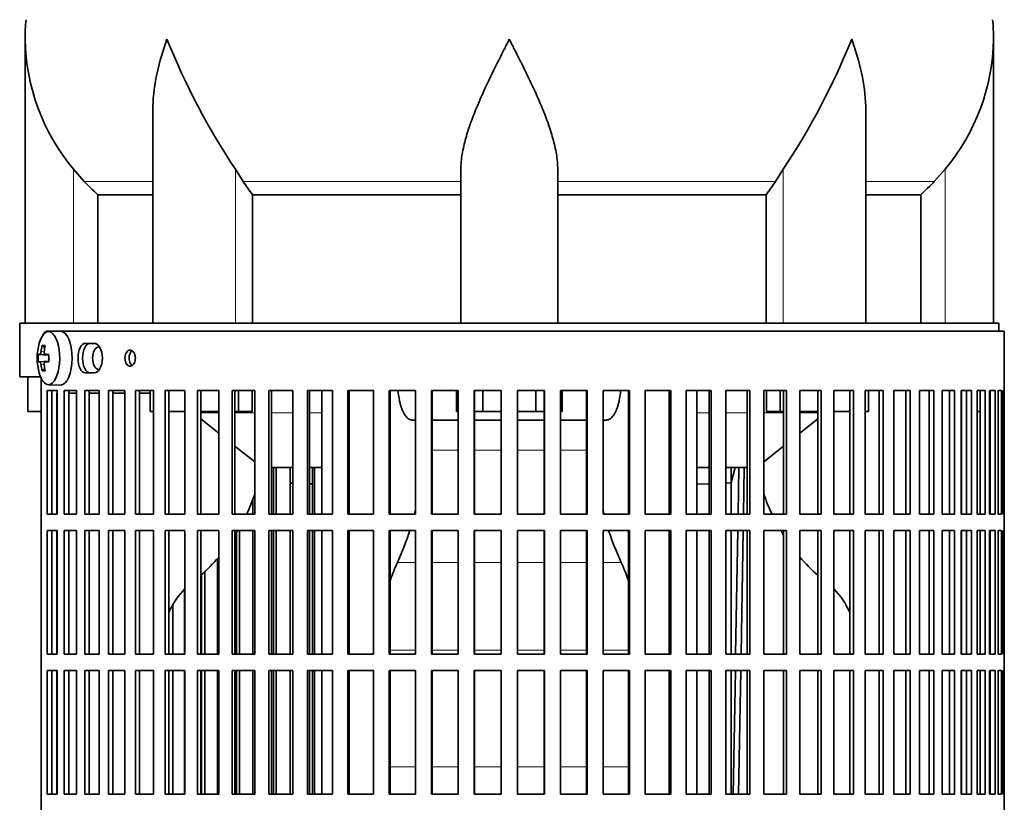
# Model space of a CAD drawing. Header units: millimetres. Extents: x -304 to -45, y -406 to 1007.
# Tile 16 of 27: x -101 to -64, y 269 to 298. Entities that reach past the tile are written whole.
import ezdxf

# ---------------------------------------------------------------- set-up
doc = ezdxf.new("R2010")
doc.units = ezdxf.units.MM
for name, color, linetype in [('M5X8_UNI7687', 7, 'Continuous'), ('VSI134_DIFFUSORE', 7, 'Continuous'), ('VSI134_FILTRO_A', 7, 'Continuous'), ('VSI134_FILTRO_B', 7, 'Continuous'), ('VSI134_SUPPORTO_', 7, 'Continuous'), ('VSI134_TERMINALE', 7, 'Continuous')]:
    doc.layers.add(name, color=color, linetype=linetype)

# ---------------------------------------------------------------- blocks, each defined once
blk = doc.blocks.new('SE3')
at = {"layer": 'M5X8_UNI7687', "color": 7, "linetype": 'Continuous', "lineweight": 35}
for p, q in [((-99.362, 286.177), (-99.815, 286.163)), ((-100.049, 285.644), (-99.947, 285.566)), ((-100.188, 285.316), (-99.794, 285.287)), ((-99.927, 285.319), (-99.794, 285.306)), ((-100.188, 285.039), (-99.794, 285.067)), ((-100.049, 284.71), (-99.947, 284.788)), ((-99.794, 285.049), (-99.927, 285.035)), ((-99.815, 284.191), (-99.362, 284.177))]:
    blk.add_line(p, q, dxfattribs=at)
at = {"layer": 'M5X8_UNI7687', "color": 4, "linetype": 'Continuous', "lineweight": 9}
for p, q in [((-99.794, 285.288), (-100.129, 285.319)), ((-100.087, 285.419), (-99.966, 285.408)), ((-99.925, 285.319), (-99.794, 285.306)), ((-100.129, 285.035), (-99.794, 285.066)), ((-99.966, 284.947), (-100.087, 284.936)), ((-99.794, 285.049), (-99.925, 285.035))]:
    blk.add_line(p, q, dxfattribs=at)
at = {"layer": 'M5X8_UNI7687', "color": 7, "linetype": 'Continuous', "lineweight": 35}
for centre, radius, start, end in [((-98.232, 285.177), 2, 163.7273, 196.2727), ((-98.308, 285.177), 1.885, 175.7871, 184.2129)]:
    blk.add_arc(centre, radius, start, end, dxfattribs=at)
for centre, major_axis, ratio, start_param, end_param in [((-99.809, 285.177), (0, -0.986), 0.422618, 0, 4.10793), ((-99.356, 285.177), (0, 1), 0.422618, 0, 0.012961), ((-99.356, 285.177), (0, 1), 0.422618, 3.141593, 6.283185), ((-98.222, 285.177), (0, 2), 0.939693, 1.335108, 1.449667), ((-98.633, 284.565), (-1.55, 1.013), 0.247104, -0.4365, -0.286808), ((-98.248, 285.177), (0, 2), 0.866025, 1.335108, 1.449667), ((-98.235, 285.146), (-1.994, 0.158), 0.036834, -0.313745, -0.199185), ((-98.235, 285.146), (-1.994, 0.158), 0.036834, -0.670562, -0.556003), ((-98.892, 285.177), (0, 1.852), 0.488139, 1.49595, 1.645642), ((-98.235, 285.208), (-1.994, -0.158), 0.036834, 0.199185, 0.313745), ((-98.222, 285.177), (0, -2), 0.939693, 4.833518, 4.948078), ((-98.248, 285.177), (0, -2), 0.866025, 4.833518, 4.948078), ((-98.235, 285.208), (-1.994, -0.158), 0.036834, 0.556003, 0.670562), ((-99.809, 285.177), (0, -0.986), 0.422618, 5.316848, 6.283185), ((-98.633, 285.79), (-1.55, -1.013), 0.247104, 0.286808, 0.4365)]:
    blk.add_ellipse(centre, major_axis=major_axis, ratio=ratio, start_param=start_param, end_param=end_param, dxfattribs=at)
for points in [[(-100.129, 285.319), (-100.128, 285.319), (-100.126, 285.32), (-100.123, 285.321), (-100.12, 285.324), (-100.117, 285.327), (-100.114, 285.331), (-100.11, 285.336), (-100.107, 285.342), (-100.104, 285.349), (-100.101, 285.356), (-100.099, 285.364), (-100.096, 285.373), (-100.094, 285.381), (-100.092, 285.39), (-100.09, 285.399), (-100.089, 285.409), (-100.088, 285.415), (-100.087, 285.419)], [(-99.967, 285.419), (-99.968, 285.415), (-99.968, 285.409), (-99.968, 285.399), (-99.968, 285.39), (-99.967, 285.381), (-99.966, 285.373), (-99.964, 285.364), (-99.962, 285.356), (-99.959, 285.349), (-99.956, 285.342), (-99.952, 285.336), (-99.949, 285.331), (-99.944, 285.327), (-99.94, 285.324), (-99.935, 285.321), (-99.931, 285.32), (-99.927, 285.319), (-99.925, 285.319)], [(-100.087, 284.936), (-100.088, 284.939), (-100.089, 284.946), (-100.09, 284.956), (-100.092, 284.965), (-100.094, 284.973), (-100.096, 284.982), (-100.099, 284.99), (-100.101, 284.998), (-100.104, 285.006), (-100.107, 285.013), (-100.11, 285.019), (-100.114, 285.024), (-100.117, 285.028), (-100.12, 285.031), (-100.123, 285.033), (-100.126, 285.035), (-100.128, 285.035), (-100.129, 285.035)], [(-99.925, 285.035), (-99.927, 285.035), (-99.931, 285.035), (-99.935, 285.033), (-99.94, 285.031), (-99.944, 285.028), (-99.949, 285.024), (-99.952, 285.019), (-99.956, 285.013), (-99.959, 285.006), (-99.962, 284.998), (-99.964, 284.99), (-99.966, 284.982), (-99.967, 284.973), (-99.968, 284.965), (-99.968, 284.956), (-99.968, 284.946), (-99.968, 284.939), (-99.967, 284.936)]]:
    blk.add_open_spline(points, degree=3, dxfattribs=at)
at = {"layer": 'VSI134_DIFFUSORE', "color": 7, "linetype": 'Continuous', "lineweight": 35}
for p, q in [((-100.68, 297.024), (-100.68, 286.477)), ((-64.68, 286.477), (-64.68, 297.024)), ((-95.935, 294.348), (-95.935, 286.477)), ((-69.425, 286.477), (-69.425, 294.348)), ((-98.478, 291.737), (-98.88, 292.196)), ((-92.578, 291.737), (-92.863, 292.196)), ((-84.48, 286.477), (-84.48, 292.196)), ((-80.88, 286.477), (-80.88, 292.196)), ((-72.498, 292.196), (-72.782, 291.737)), ((-66.48, 292.196), (-66.882, 291.737)), ((-97.975, 291.248), (-95.935, 291.248)), ((-97.975, 286.477), (-97.975, 291.248)), ((-92.222, 291.248), (-84.48, 291.248)), ((-92.222, 286.477), (-92.222, 291.248)), ((-80.88, 291.248), (-73.138, 291.248)), ((-73.138, 291.248), (-73.138, 286.477)), ((-69.425, 291.248), (-67.386, 291.248)), ((-67.386, 291.248), (-67.386, 286.477))]:
    blk.add_line(p, q, dxfattribs=at)
at = {"layer": 'VSI134_DIFFUSORE', "color": 4, "linetype": 'Continuous', "lineweight": 9}
for p, q in [((-98.88, 286.477), (-98.88, 292.196)), ((-92.863, 286.477), (-92.863, 292.196)), ((-72.498, 286.477), (-72.498, 292.196)), ((-66.48, 286.477), (-66.48, 292.196)), ((-95.935, 291.737), (-98.478, 291.737)), ((-84.48, 291.737), (-92.578, 291.737)), ((-80.88, 291.737), (-72.782, 291.737)), ((-69.425, 291.737), (-66.882, 291.737))]:
    blk.add_line(p, q, dxfattribs=at)
at = {"layer": 'VSI134_DIFFUSORE', "color": 7, "linetype": 'Continuous', "lineweight": 35}
for centre, radius, start, end in [((-92.98, 297.022), 7.7, 174.5826, 180.0016), ((-72.38, 297.022), 7.7, 359.9671, 5.4174), ((-92.95, 297.157), 7.732, 180.9958, 219.9106), ((-70.244, 307.211), 27.149, 202.0412, 213.5763), ((-95.117, 307.211), 27.149, 326.4237, 337.9588), ((-72.411, 297.157), 7.732, 320.0894, 359.0042), ((-85.955, 296.181), 7.975, 213.8582, 218.2062), ((-79.405, 296.181), 7.975, 321.7938, 326.1418)]:
    blk.add_arc(centre, radius, start, end, dxfattribs=at)
for points, knots in [([(-95.935, 294.347), (-95.935, 294.412), (-95.934, 294.476), (-95.904, 295.35), (-95.707, 296.193), (-95.408, 297.022)], [0.4601729, 0.4601729, 0.4601729, 0.4601729, 0.5, 0.5, 1, 1, 1, 1]), ([(-84.48, 292.196), (-84.48, 292.38), (-84.462, 292.567), (-84.414, 292.856), (-84.395, 292.954), (-84.351, 293.149), (-84.326, 293.246), (-84.244, 293.542), (-84.179, 293.74), (-84.07, 294.041), (-84.032, 294.142), (-83.953, 294.346), (-83.911, 294.448), (-83.696, 294.961), (-83.505, 295.369), (-83.204, 295.985), (-83.102, 296.191), (-82.945, 296.502), (-82.892, 296.605), (-82.813, 296.761), (-82.773, 296.84), (-82.733, 296.918), (-82.707, 296.97), (-82.693, 296.997), (-82.68, 297.022)], [0, 0, 0, 0, 0.125, 0.125, 0.1875, 0.1875, 0.25, 0.25, 0.375, 0.375, 0.4375, 0.4375, 0.5, 0.5, 0.75, 0.75, 0.875, 0.875, 0.9375, 0.9375, 0.96875, 0.984375, 0.984375, 1, 1, 1, 1]), ([(-80.88, 292.196), (-80.88, 292.38), (-80.898, 292.566), (-80.961, 292.947), (-81.005, 293.141), (-81.088, 293.437), (-81.118, 293.537), (-81.182, 293.737), (-81.216, 293.837), (-81.324, 294.138), (-81.404, 294.339), (-81.573, 294.744), (-81.663, 294.948), (-81.852, 295.359), (-81.952, 295.567), (-82.154, 295.982), (-82.258, 296.189), (-82.415, 296.501), (-82.468, 296.605), (-82.547, 296.761), (-82.574, 296.814), (-82.627, 296.918), (-82.654, 296.97), (-82.68, 297.022)], [0, 0, 0, 0, 0.125, 0.125, 0.25, 0.25, 0.3125, 0.3125, 0.375, 0.375, 0.5, 0.5, 0.625, 0.625, 0.75, 0.75, 0.875, 0.875, 0.9375, 0.9375, 0.96875, 0.96875, 1, 1, 1, 1]), ([(-69.425, 294.347), (-69.425, 294.412), (-69.426, 294.476), (-69.456, 295.35), (-69.653, 296.193), (-69.952, 297.022)], [0.4601729, 0.4601729, 0.4601729, 0.4601729, 0.5, 0.5, 1, 1, 1, 1])]:
    blk.add_open_spline(points, degree=3, knots=knots, dxfattribs=at)
for points in [[(-97.975, 291.248), (-98.149, 291.405), (-98.317, 291.568), (-98.478, 291.737)], [(-66.882, 291.737), (-67.044, 291.568), (-67.212, 291.405), (-67.386, 291.248)]]:
    blk.add_open_spline(points, degree=3, dxfattribs=at)
at = {"layer": 'VSI134_FILTRO_A', "color": 7, "linetype": 'Continuous', "lineweight": 35}
for p, q in [((-64.28, 286.177), (-99.873, 286.177)), ((-64.28, 245.977), (-64.28, 286.177)), ((-98.112, 285.727), (-98.435, 285.727)), ((-100.078, 284.423), (-100.078, 247.732)), ((-98.435, 284.627), (-98.112, 284.627)), ((-99.865, 283.977), (-99.865, 279.377)), ((-99.482, 283.977), (-99.865, 283.977)), ((-99.68, 283.977), (-99.68, 279.377)), ((-99.482, 283.977), (-99.482, 279.377)), ((-99.226, 283.977), (-99.226, 279.377)), ((-98.764, 283.977), (-99.226, 283.977)), ((-99.049, 283.977), (-99.049, 279.377)), ((-98.764, 283.977), (-98.764, 279.377)), ((-98.462, 283.977), (-98.462, 279.377)), ((-97.924, 283.977), (-98.462, 283.977)), ((-98.293, 283.977), (-98.293, 279.377)), ((-97.924, 283.977), (-97.924, 279.377)), ((-97.577, 283.977), (-97.577, 279.377)), ((-96.968, 283.977), (-97.577, 283.977)), ((-97.418, 283.977), (-97.418, 279.377)), ((-96.968, 283.977), (-96.968, 279.377)), ((-96.579, 283.977), (-96.579, 279.377)), ((-95.903, 283.977), (-96.579, 283.977)), ((-96.431, 283.977), (-96.431, 279.377)), ((-95.903, 283.977), (-95.903, 279.377)), ((-95.475, 283.977), (-95.475, 279.377)), ((-94.738, 283.977), (-95.475, 283.977)), ((-95.34, 283.977), (-95.34, 279.377)), ((-94.738, 283.977), (-94.738, 279.377)), ((-94.274, 283.977), (-94.274, 279.377)), ((-93.481, 283.977), (-94.274, 283.977)), ((-94.152, 283.977), (-94.152, 279.377)), ((-93.481, 283.977), (-93.481, 279.377)), ((-92.985, 283.977), (-92.985, 279.377)), ((-92.141, 283.977), (-92.985, 283.977)), ((-92.877, 283.977), (-92.877, 279.377)), ((-92.141, 283.977), (-92.141, 279.377)), ((-91.617, 283.977), (-91.617, 279.377)), ((-90.73, 283.977), (-91.617, 283.977)), ((-91.524, 283.977), (-91.524, 279.377)), ((-90.73, 283.977), (-90.73, 279.377)), ((-90.181, 283.977), (-90.181, 279.377)), ((-89.257, 283.977), (-90.181, 283.977)), ((-90.104, 283.977), (-90.104, 279.377)), ((-89.257, 283.977), (-89.257, 279.377)), ((-88.688, 283.977), (-88.688, 279.377)), ((-87.734, 283.977), (-88.688, 283.977)), ((-88.628, 283.977), (-88.628, 279.377)), ((-87.734, 283.977), (-87.734, 279.377)), ((-87.149, 283.977), (-87.149, 279.377)), ((-86.173, 283.977), (-87.149, 283.977)), ((-87.106, 283.977), (-87.106, 279.377)), ((-86.173, 283.977), (-86.173, 279.377)), ((-85.577, 283.977), (-85.577, 279.377)), ((-84.585, 283.977), (-85.577, 283.977)), ((-85.551, 283.977), (-85.551, 279.377)), ((-84.585, 283.977), (-84.585, 279.377)), ((-83.982, 283.977), (-83.982, 279.377)), ((-82.983, 283.977), (-83.982, 283.977)), ((-83.973, 283.977), (-83.973, 279.377)), ((-82.983, 283.977), (-82.983, 279.377)), ((-82.377, 283.977), (-82.377, 279.377)), ((-81.378, 283.977), (-82.377, 283.977)), ((-81.387, 283.977), (-81.387, 279.377)), ((-81.378, 283.977), (-81.378, 279.377)), ((-80.775, 283.977), (-80.775, 279.377)), ((-79.784, 283.977), (-80.775, 283.977)), ((-79.81, 283.977), (-79.81, 279.377)), ((-79.784, 283.977), (-79.784, 279.377)), ((-79.187, 283.977), (-79.187, 279.377)), ((-78.211, 283.977), (-79.187, 283.977)), ((-78.254, 283.977), (-78.254, 279.377)), ((-78.211, 283.977), (-78.211, 279.377)), ((-77.626, 283.977), (-77.626, 279.377)), ((-76.672, 283.977), (-77.626, 283.977)), ((-76.733, 283.977), (-76.733, 279.377)), ((-76.672, 283.977), (-76.672, 279.377)), ((-76.103, 283.977), (-76.103, 279.377)), ((-75.18, 283.977), (-76.103, 283.977)), ((-75.256, 283.977), (-75.256, 279.377)), ((-75.18, 283.977), (-75.18, 279.377)), ((-74.631, 283.977), (-74.631, 279.377)), ((-73.744, 283.977), (-74.631, 283.977)), ((-73.836, 283.977), (-73.836, 279.377)), ((-73.744, 283.977), (-73.744, 279.377)), ((-73.219, 283.977), (-73.219, 279.377)), ((-72.376, 283.977), (-73.219, 283.977)), ((-72.483, 283.977), (-72.483, 279.377)), ((-72.376, 283.977), (-72.376, 279.377)), ((-71.88, 283.977), (-71.88, 279.377)), ((-71.086, 283.977), (-71.88, 283.977)), ((-71.208, 283.977), (-71.208, 279.377)), ((-71.086, 283.977), (-71.086, 279.377)), ((-70.623, 283.977), (-70.623, 279.377)), ((-69.885, 283.977), (-70.623, 283.977)), ((-70.02, 283.977), (-70.02, 279.377)), ((-69.885, 283.977), (-69.885, 279.377)), ((-68.782, 283.977), (-69.457, 283.977)), ((-69.457, 283.977), (-69.457, 279.377)), ((-68.929, 283.977), (-68.929, 279.377)), ((-68.782, 283.977), (-68.782, 279.377)), ((-67.784, 283.977), (-68.392, 283.977)), ((-68.392, 283.977), (-68.392, 279.377)), ((-67.942, 283.977), (-67.942, 279.377)), ((-67.784, 283.977), (-67.784, 279.377)), ((-66.899, 283.977), (-67.436, 283.977)), ((-67.436, 283.977), (-67.436, 279.377)), ((-67.068, 283.977), (-67.068, 279.377)), ((-66.899, 283.977), (-66.899, 279.377)), ((-66.134, 283.977), (-66.596, 283.977)), ((-66.596, 283.977), (-66.596, 279.377)), ((-66.312, 283.977), (-66.312, 279.377)), ((-66.134, 283.977), (-66.134, 279.377)), ((-65.496, 283.977), (-65.878, 283.977)), ((-65.878, 283.977), (-65.878, 279.377)), ((-65.681, 283.977), (-65.681, 279.377)), ((-65.496, 283.977), (-65.496, 279.377)), ((-64.988, 283.977), (-65.289, 283.977)), ((-65.289, 283.977), (-65.289, 279.377)), ((-65.179, 283.977), (-65.179, 279.377)), ((-64.988, 283.977), (-64.988, 279.377)), ((-64.615, 283.977), (-64.831, 283.977)), ((-64.831, 283.977), (-64.831, 279.377)), ((-64.81, 283.977), (-64.81, 279.377)), ((-64.615, 283.977), (-64.615, 279.377)), ((-64.379, 283.977), (-64.51, 283.977)), ((-64.51, 283.977), (-64.51, 279.377)), ((-64.379, 283.977), (-64.379, 279.377)), ((-64.283, 283.977), (-64.326, 283.977)), ((-64.326, 283.977), (-64.326, 279.377)), ((-64.283, 283.977), (-64.283, 279.377)), ((-99.482, 279.377), (-99.865, 279.377)), ((-98.764, 279.377), (-99.226, 279.377)), ((-97.924, 279.377), (-98.462, 279.377)), ((-96.968, 279.377), (-97.577, 279.377)), ((-95.903, 279.377), (-96.579, 279.377)), ((-94.738, 279.377), (-95.475, 279.377)), ((-93.481, 279.377), (-94.274, 279.377)), ((-92.141, 279.377), (-92.985, 279.377)), ((-90.73, 279.377), (-91.617, 279.377)), ((-89.257, 279.377), (-90.181, 279.377)), ((-87.734, 279.377), (-88.688, 279.377)), ((-86.173, 279.377), (-87.149, 279.377)), ((-84.585, 279.377), (-85.577, 279.377)), ((-82.983, 279.377), (-83.982, 279.377)), ((-81.378, 279.377), (-82.377, 279.377)), ((-79.784, 279.377), (-80.775, 279.377)), ((-78.211, 279.377), (-79.187, 279.377)), ((-76.672, 279.377), (-77.626, 279.377)), ((-75.18, 279.377), (-76.103, 279.377)), ((-73.744, 279.377), (-74.631, 279.377)), ((-72.376, 279.377), (-73.219, 279.377)), ((-71.086, 279.377), (-71.88, 279.377)), ((-69.885, 279.377), (-70.623, 279.377)), ((-68.782, 279.377), (-69.457, 279.377)), ((-67.784, 279.377), (-68.392, 279.377)), ((-66.899, 279.377), (-67.436, 279.377)), ((-66.134, 279.377), (-66.596, 279.377)), ((-65.496, 279.377), (-65.878, 279.377)), ((-64.988, 279.377), (-65.289, 279.377)), ((-64.615, 279.377), (-64.831, 279.377)), ((-64.379, 279.377), (-64.51, 279.377)), ((-64.283, 279.377), (-64.326, 279.377)), ((-99.865, 278.777), (-99.865, 274.177)), ((-99.482, 278.777), (-99.865, 278.777)), ((-99.68, 278.777), (-99.68, 274.177)), ((-99.482, 278.777), (-99.482, 274.177)), ((-99.226, 278.777), (-99.226, 274.177)), ((-98.764, 278.777), (-99.226, 278.777)), ((-99.049, 278.777), (-99.049, 274.177)), ((-98.764, 278.777), (-98.764, 274.177)), ((-98.462, 278.777), (-98.462, 274.177)), ((-97.924, 278.777), (-98.462, 278.777)), ((-98.293, 278.777), (-98.293, 274.177)), ((-97.924, 278.777), (-97.924, 274.177)), ((-97.577, 278.777), (-97.577, 274.177)), ((-96.968, 278.777), (-97.577, 278.777)), ((-97.418, 278.777), (-97.418, 274.177)), ((-96.968, 278.777), (-96.968, 274.177)), ((-96.579, 278.777), (-96.579, 274.177)), ((-95.903, 278.777), (-96.579, 278.777)), ((-96.431, 278.777), (-96.431, 274.177)), ((-95.903, 278.777), (-95.903, 274.177)), ((-95.475, 278.777), (-95.475, 274.177)), ((-94.738, 278.777), (-95.475, 278.777)), ((-95.34, 278.777), (-95.34, 274.177)), ((-94.738, 278.777), (-94.738, 274.177)), ((-94.274, 278.777), (-94.274, 274.177)), ((-93.481, 278.777), (-94.274, 278.777)), ((-94.152, 278.777), (-94.152, 274.177)), ((-93.481, 278.777), (-93.481, 274.177)), ((-92.985, 278.777), (-92.985, 274.177)), ((-92.141, 278.777), (-92.985, 278.777)), ((-92.877, 278.777), (-92.877, 274.177)), ((-92.141, 278.777), (-92.141, 274.177)), ((-91.617, 278.777), (-91.617, 274.177)), ((-90.73, 278.777), (-91.617, 278.777)), ((-91.524, 278.777), (-91.524, 274.177)), ((-90.73, 278.777), (-90.73, 274.177)), ((-90.181, 278.777), (-90.181, 274.177)), ((-89.257, 278.777), (-90.181, 278.777)), ((-90.104, 278.777), (-90.104, 274.177)), ((-89.257, 278.777), (-89.257, 274.177)), ((-88.688, 278.777), (-88.688, 274.177)), ((-87.734, 278.777), (-88.688, 278.777)), ((-88.628, 278.777), (-88.628, 274.177)), ((-87.734, 278.777), (-87.734, 274.177)), ((-87.149, 278.777), (-87.149, 274.177)), ((-86.173, 278.777), (-87.149, 278.777)), ((-87.106, 278.777), (-87.106, 274.177)), ((-86.173, 278.777), (-86.173, 274.177)), ((-85.577, 278.777), (-85.577, 274.177)), ((-84.585, 278.777), (-85.577, 278.777)), ((-85.551, 278.777), (-85.551, 274.177)), ((-84.585, 278.777), (-84.585, 274.177)), ((-83.982, 278.777), (-83.982, 274.177)), ((-82.983, 278.777), (-83.982, 278.777)), ((-83.973, 278.777), (-83.973, 274.177)), ((-82.983, 278.777), (-82.983, 274.177)), ((-82.377, 278.777), (-82.377, 274.177)), ((-81.378, 278.777), (-82.377, 278.777)), ((-81.387, 278.777), (-81.387, 274.177)), ((-81.378, 278.777), (-81.378, 274.177)), ((-80.775, 278.777), (-80.775, 274.177)), ((-79.784, 278.777), (-80.775, 278.777)), ((-79.81, 278.777), (-79.81, 274.177)), ((-79.784, 278.777), (-79.784, 274.177)), ((-79.187, 278.777), (-79.187, 274.177)), ((-78.211, 278.777), (-79.187, 278.777)), ((-78.254, 278.777), (-78.254, 274.177)), ((-78.211, 278.777), (-78.211, 274.177)), ((-77.626, 278.777), (-77.626, 274.177)), ((-76.672, 278.777), (-77.626, 278.777)), ((-76.733, 278.777), (-76.733, 274.177)), ((-76.672, 278.777), (-76.672, 274.177)), ((-76.103, 278.777), (-76.103, 274.177)), ((-75.18, 278.777), (-76.103, 278.777)), ((-75.256, 278.777), (-75.256, 274.177)), ((-75.18, 278.777), (-75.18, 274.177)), ((-74.631, 278.777), (-74.631, 274.177)), ((-73.744, 278.777), (-74.631, 278.777)), ((-73.836, 278.777), (-73.836, 274.177)), ((-73.744, 278.777), (-73.744, 274.177)), ((-73.219, 278.777), (-73.219, 274.177)), ((-72.376, 278.777), (-73.219, 278.777)), ((-72.483, 278.777), (-72.483, 274.177)), ((-72.376, 278.777), (-72.376, 274.177)), ((-71.88, 278.777), (-71.88, 274.177)), ((-71.086, 278.777), (-71.88, 278.777)), ((-71.208, 278.777), (-71.208, 274.177)), ((-71.086, 278.777), (-71.086, 274.177)), ((-70.623, 278.777), (-70.623, 274.177)), ((-69.885, 278.777), (-70.623, 278.777)), ((-70.02, 278.777), (-70.02, 274.177)), ((-69.885, 278.777), (-69.885, 274.177)), ((-68.782, 278.777), (-69.457, 278.777)), ((-69.457, 278.777), (-69.457, 274.177)), ((-68.929, 278.777), (-68.929, 274.177)), ((-68.782, 278.777), (-68.782, 274.177)), ((-67.784, 278.777), (-68.392, 278.777)), ((-68.392, 278.777), (-68.392, 274.177)), ((-67.942, 278.777), (-67.942, 274.177)), ((-67.784, 278.777), (-67.784, 274.177)), ((-66.899, 278.777), (-67.436, 278.777)), ((-67.436, 278.777), (-67.436, 274.177)), ((-67.068, 278.777), (-67.068, 274.177)), ((-66.899, 278.777), (-66.899, 274.177)), ((-66.134, 278.777), (-66.596, 278.777)), ((-66.596, 278.777), (-66.596, 274.177)), ((-66.312, 278.777), (-66.312, 274.177)), ((-66.134, 278.777), (-66.134, 274.177)), ((-65.496, 278.777), (-65.878, 278.777)), ((-65.878, 278.777), (-65.878, 274.177)), ((-65.681, 278.777), (-65.681, 274.177)), ((-65.496, 278.777), (-65.496, 274.177)), ((-64.988, 278.777), (-65.289, 278.777)), ((-65.289, 278.777), (-65.289, 274.177)), ((-65.179, 278.777), (-65.179, 274.177)), ((-64.988, 278.777), (-64.988, 274.177)), ((-64.615, 278.777), (-64.831, 278.777)), ((-64.831, 278.777), (-64.831, 274.177)), ((-64.81, 278.777), (-64.81, 274.177)), ((-64.615, 278.777), (-64.615, 274.177)), ((-64.379, 278.777), (-64.51, 278.777)), ((-64.51, 278.777), (-64.51, 274.177)), ((-64.379, 278.777), (-64.379, 274.177)), ((-64.283, 278.777), (-64.326, 278.777)), ((-64.326, 278.777), (-64.326, 274.177)), ((-64.283, 278.777), (-64.283, 274.177)), ((-99.482, 274.177), (-99.865, 274.177)), ((-98.764, 274.177), (-99.226, 274.177)), ((-97.924, 274.177), (-98.462, 274.177)), ((-96.968, 274.177), (-97.577, 274.177)), ((-95.903, 274.177), (-96.579, 274.177)), ((-94.738, 274.177), (-95.475, 274.177)), ((-93.481, 274.177), (-94.274, 274.177)), ((-92.141, 274.177), (-92.985, 274.177)), ((-90.73, 274.177), (-91.617, 274.177)), ((-89.257, 274.177), (-90.181, 274.177)), ((-87.734, 274.177), (-88.688, 274.177)), ((-86.173, 274.177), (-87.149, 274.177)), ((-84.585, 274.177), (-85.577, 274.177)), ((-82.983, 274.177), (-83.982, 274.177)), ((-81.378, 274.177), (-82.377, 274.177)), ((-79.784, 274.177), (-80.775, 274.177)), ((-78.211, 274.177), (-79.187, 274.177)), ((-76.672, 274.177), (-77.626, 274.177)), ((-75.18, 274.177), (-76.103, 274.177)), ((-73.744, 274.177), (-74.631, 274.177)), ((-72.376, 274.177), (-73.219, 274.177)), ((-71.086, 274.177), (-71.88, 274.177)), ((-69.885, 274.177), (-70.623, 274.177)), ((-68.782, 274.177), (-69.457, 274.177)), ((-67.784, 274.177), (-68.392, 274.177)), ((-66.899, 274.177), (-67.436, 274.177)), ((-66.134, 274.177), (-66.596, 274.177)), ((-65.496, 274.177), (-65.878, 274.177)), ((-64.988, 274.177), (-65.289, 274.177)), ((-64.615, 274.177), (-64.831, 274.177)), ((-64.379, 274.177), (-64.51, 274.177)), ((-64.283, 274.177), (-64.326, 274.177)), ((-99.865, 273.577), (-99.865, 268.977)), ((-99.482, 273.577), (-99.865, 273.577)), ((-99.68, 273.577), (-99.68, 268.977)), ((-99.482, 273.577), (-99.482, 268.977)), ((-99.226, 273.577), (-99.226, 268.977)), ((-98.764, 273.577), (-99.226, 273.577)), ((-99.049, 273.577), (-99.049, 268.977)), ((-98.764, 273.577), (-98.764, 268.977)), ((-98.462, 273.577), (-98.462, 268.977)), ((-97.924, 273.577), (-98.462, 273.577)), ((-98.293, 273.577), (-98.293, 268.977)), ((-97.924, 273.577), (-97.924, 268.977)), ((-97.577, 273.577), (-97.577, 268.977)), ((-96.968, 273.577), (-97.577, 273.577)), ((-97.418, 273.577), (-97.418, 268.977)), ((-96.968, 273.577), (-96.968, 268.977)), ((-96.579, 273.577), (-96.579, 268.977)), ((-95.903, 273.577), (-96.579, 273.577)), ((-96.431, 273.577), (-96.431, 268.977)), ((-95.903, 273.577), (-95.903, 268.977)), ((-95.475, 273.577), (-95.475, 268.977)), ((-94.738, 273.577), (-95.475, 273.577)), ((-95.34, 273.577), (-95.34, 268.977)), ((-94.738, 273.577), (-94.738, 268.977)), ((-94.274, 273.577), (-94.274, 268.977)), ((-93.481, 273.577), (-94.274, 273.577)), ((-94.152, 273.577), (-94.152, 268.977)), ((-93.481, 273.577), (-93.481, 268.977)), ((-92.985, 273.577), (-92.985, 268.977)), ((-92.141, 273.577), (-92.985, 273.577)), ((-92.877, 273.577), (-92.877, 268.977)), ((-92.141, 273.577), (-92.141, 268.977)), ((-91.617, 273.577), (-91.617, 268.977)), ((-90.73, 273.577), (-91.617, 273.577)), ((-91.524, 273.577), (-91.524, 268.977)), ((-90.73, 273.577), (-90.73, 268.977)), ((-90.181, 273.577), (-90.181, 268.977)), ((-89.257, 273.577), (-90.181, 273.577)), ((-90.104, 273.577), (-90.104, 268.977)), ((-89.257, 273.577), (-89.257, 268.977)), ((-88.688, 273.577), (-88.688, 268.977)), ((-87.734, 273.577), (-88.688, 273.577)), ((-88.628, 273.577), (-88.628, 268.977)), ((-87.734, 273.577), (-87.734, 268.977)), ((-87.149, 273.577), (-87.149, 268.977)), ((-86.173, 273.577), (-87.149, 273.577)), ((-87.106, 273.577), (-87.106, 268.977)), ((-86.173, 273.577), (-86.173, 268.977)), ((-85.577, 273.577), (-85.577, 268.977)), ((-84.585, 273.577), (-85.577, 273.577)), ((-85.551, 273.577), (-85.551, 268.977)), ((-84.585, 273.577), (-84.585, 268.977)), ((-83.982, 273.577), (-83.982, 268.977)), ((-82.983, 273.577), (-83.982, 273.577)), ((-83.973, 273.577), (-83.973, 268.977)), ((-82.983, 273.577), (-82.983, 268.977)), ((-82.377, 273.577), (-82.377, 268.977)), ((-81.378, 273.577), (-82.377, 273.577)), ((-81.387, 273.577), (-81.387, 268.977)), ((-81.378, 273.577), (-81.378, 268.977)), ((-80.775, 273.577), (-80.775, 268.977)), ((-79.784, 273.577), (-80.775, 273.577)), ((-79.81, 273.577), (-79.81, 268.977)), ((-79.784, 273.577), (-79.784, 268.977)), ((-79.187, 273.577), (-79.187, 268.977)), ((-78.211, 273.577), (-79.187, 273.577)), ((-78.254, 273.577), (-78.254, 268.977)), ((-78.211, 273.577), (-78.211, 268.977)), ((-77.626, 273.577), (-77.626, 268.977)), ((-76.672, 273.577), (-77.626, 273.577)), ((-76.733, 273.577), (-76.733, 268.977)), ((-76.672, 273.577), (-76.672, 268.977)), ((-76.103, 273.577), (-76.103, 268.977)), ((-75.18, 273.577), (-76.103, 273.577)), ((-75.256, 273.577), (-75.256, 268.977)), ((-75.18, 273.577), (-75.18, 268.977)), ((-74.631, 273.577), (-74.631, 268.977)), ((-73.744, 273.577), (-74.631, 273.577)), ((-73.836, 273.577), (-73.836, 268.977)), ((-73.744, 273.577), (-73.744, 268.977)), ((-73.219, 273.577), (-73.219, 268.977)), ((-72.376, 273.577), (-73.219, 273.577)), ((-72.483, 273.577), (-72.483, 268.977)), ((-72.376, 273.577), (-72.376, 268.977)), ((-71.88, 273.577), (-71.88, 268.977)), ((-71.086, 273.577), (-71.88, 273.577)), ((-71.208, 273.577), (-71.208, 268.977)), ((-71.086, 273.577), (-71.086, 268.977)), ((-70.623, 273.577), (-70.623, 268.977)), ((-69.885, 273.577), (-70.623, 273.577)), ((-70.02, 273.577), (-70.02, 268.977)), ((-69.885, 273.577), (-69.885, 268.977)), ((-68.782, 273.577), (-69.457, 273.577)), ((-69.457, 273.577), (-69.457, 268.977)), ((-68.929, 273.577), (-68.929, 268.977)), ((-68.782, 273.577), (-68.782, 268.977)), ((-67.784, 273.577), (-68.392, 273.577)), ((-68.392, 273.577), (-68.392, 268.977)), ((-67.942, 273.577), (-67.942, 268.977)), ((-67.784, 273.577), (-67.784, 268.977)), ((-66.899, 273.577), (-67.436, 273.577)), ((-67.436, 273.577), (-67.436, 268.977)), ((-67.068, 273.577), (-67.068, 268.977)), ((-66.899, 273.577), (-66.899, 268.977)), ((-66.134, 273.577), (-66.596, 273.577)), ((-66.596, 273.577), (-66.596, 268.977)), ((-66.312, 273.577), (-66.312, 268.977)), ((-66.134, 273.577), (-66.134, 268.977)), ((-65.496, 273.577), (-65.878, 273.577)), ((-65.878, 273.577), (-65.878, 268.977)), ((-65.681, 273.577), (-65.681, 268.977)), ((-65.496, 273.577), (-65.496, 268.977)), ((-64.988, 273.577), (-65.289, 273.577)), ((-65.289, 273.577), (-65.289, 268.977)), ((-65.179, 273.577), (-65.179, 268.977)), ((-64.988, 273.577), (-64.988, 268.977)), ((-64.615, 273.577), (-64.831, 273.577)), ((-64.831, 273.577), (-64.831, 268.977)), ((-64.81, 273.577), (-64.81, 268.977)), ((-64.615, 273.577), (-64.615, 268.977)), ((-64.379, 273.577), (-64.51, 273.577)), ((-64.51, 273.577), (-64.51, 268.977)), ((-64.379, 273.577), (-64.379, 268.977)), ((-64.283, 273.577), (-64.326, 273.577)), ((-64.326, 273.577), (-64.326, 268.977)), ((-64.283, 273.577), (-64.283, 268.977)), ((-99.482, 268.977), (-99.865, 268.977)), ((-98.764, 268.977), (-99.226, 268.977)), ((-97.924, 268.977), (-98.462, 268.977)), ((-96.968, 268.977), (-97.577, 268.977)), ((-95.903, 268.977), (-96.579, 268.977)), ((-94.738, 268.977), (-95.475, 268.977)), ((-93.481, 268.977), (-94.274, 268.977)), ((-92.141, 268.977), (-92.985, 268.977)), ((-90.73, 268.977), (-91.617, 268.977)), ((-89.257, 268.977), (-90.181, 268.977)), ((-87.734, 268.977), (-88.688, 268.977)), ((-86.173, 268.977), (-87.149, 268.977)), ((-84.585, 268.977), (-85.577, 268.977)), ((-82.983, 268.977), (-83.982, 268.977)), ((-81.378, 268.977), (-82.377, 268.977)), ((-79.784, 268.977), (-80.775, 268.977)), ((-78.211, 268.977), (-79.187, 268.977)), ((-76.672, 268.977), (-77.626, 268.977)), ((-75.18, 268.977), (-76.103, 268.977)), ((-73.744, 268.977), (-74.631, 268.977)), ((-72.376, 268.977), (-73.219, 268.977)), ((-71.086, 268.977), (-71.88, 268.977)), ((-69.885, 268.977), (-70.623, 268.977)), ((-68.782, 268.977), (-69.457, 268.977)), ((-67.784, 268.977), (-68.392, 268.977)), ((-66.899, 268.977), (-67.436, 268.977)), ((-66.134, 268.977), (-66.596, 268.977)), ((-65.496, 268.977), (-65.878, 268.977)), ((-64.988, 268.977), (-65.289, 268.977)), ((-64.615, 268.977), (-64.831, 268.977)), ((-64.379, 268.977), (-64.51, 268.977)), ((-64.283, 268.977), (-64.326, 268.977))]:
    blk.add_line(p, q, dxfattribs=at)
for points, knots in [([(-99.873, 286.177), (-99.887, 286.177), (-99.901, 286.173), (-99.928, 286.158), (-99.941, 286.147), (-99.966, 286.117), (-99.978, 286.098), (-99.997, 286.062), (-100.004, 286.045), (-100.01, 286.028)], [0, 0, 0, 0, 0.125, 0.125, 0.25, 0.25, 0.375, 0.375, 0.4599582, 0.4599582, 0.4599582, 0.4599582]), ([(-98.435, 285.727), (-98.51, 285.727), (-98.582, 285.668), (-98.683, 285.465), (-98.712, 285.321), (-98.712, 285.034), (-98.684, 284.891), (-98.582, 284.686), (-98.51, 284.627), (-98.435, 284.627)], [0, 0, 0, 0, 0.25, 0.25, 0.5, 0.5, 0.75, 0.75, 1, 1, 1, 1]), ([(-98.264, 284.627), (-98.339, 284.627), (-98.411, 284.687), (-98.512, 284.89), (-98.541, 285.033), (-98.541, 285.32), (-98.513, 285.463), (-98.41, 285.669), (-98.339, 285.727), (-98.264, 285.727)], [0, 0, 0, 0, 0.25, 0.25, 0.5, 0.5, 0.75, 0.75, 1, 1, 1, 1]), ([(-98.112, 285.727), (-98.033, 285.727), (-97.954, 285.668), (-97.839, 285.465), (-97.805, 285.321), (-97.805, 285.034), (-97.839, 284.891), (-97.954, 284.686), (-98.033, 284.627), (-98.112, 284.627)], [0, 0, 0, 0, 0.25, 0.25, 0.5, 0.5, 0.75, 0.75, 1, 1, 1, 1]), ([(-96.966, 285.177), (-96.966, 285.211), (-96.963, 285.245), (-96.956, 285.277), (-96.949, 285.308), (-96.938, 285.338), (-96.925, 285.365), (-96.912, 285.391), (-96.895, 285.414), (-96.877, 285.432), (-96.859, 285.449), (-96.839, 285.463), (-96.818, 285.47), (-96.797, 285.477), (-96.775, 285.479), (-96.753, 285.475), (-96.732, 285.471), (-96.71, 285.462), (-96.691, 285.447), (-96.671, 285.432), (-96.653, 285.412), (-96.637, 285.388), (-96.622, 285.364), (-96.609, 285.336), (-96.6, 285.306), (-96.59, 285.276), (-96.584, 285.242), (-96.582, 285.209), (-96.581, 285.198), (-96.581, 285.188), (-96.581, 285.177), (-96.581, 285.144), (-96.585, 285.11), (-96.592, 285.078), (-96.599, 285.046), (-96.61, 285.016), (-96.624, 284.99), (-96.637, 284.964), (-96.654, 284.941), (-96.673, 284.923), (-96.691, 284.905), (-96.712, 284.892), (-96.733, 284.885), (-96.754, 284.877), (-96.776, 284.875), (-96.798, 284.879), (-96.819, 284.883), (-96.84, 284.893), (-96.86, 284.908), (-96.879, 284.922), (-96.897, 284.942), (-96.912, 284.966), (-96.927, 284.99), (-96.939, 285.018), (-96.948, 285.049), (-96.957, 285.079), (-96.963, 285.112), (-96.965, 285.146), (-96.966, 285.156), (-96.966, 285.167), (-96.966, 285.177)], [0, 0, 0, 0, 0.053705, 0.053705, 0.053705, 0.107409, 0.107409, 0.107409, 0.161118, 0.161118, 0.161118, 0.21483, 0.21483, 0.21483, 0.268537, 0.268537, 0.268537, 0.322238, 0.322238, 0.322238, 0.375943, 0.375943, 0.375943, 0.429653, 0.429653, 0.429653, 0.483364, 0.483364, 0.483364, 0.5, 0.5, 0.5, 0.553705, 0.553705, 0.553705, 0.607409, 0.607409, 0.607409, 0.661118, 0.661118, 0.661118, 0.71483, 0.71483, 0.71483, 0.768537, 0.768537, 0.768537, 0.822238, 0.822238, 0.822238, 0.875943, 0.875943, 0.875943, 0.929653, 0.929653, 0.929653, 0.983364, 0.983364, 0.983364, 1, 1, 1, 1]), ([(-96.699, 285.452), (-96.701, 285.451), (-96.704, 285.449), (-96.706, 285.447), (-96.726, 285.432), (-96.743, 285.412), (-96.758, 285.388), (-96.773, 285.364), (-96.786, 285.336), (-96.795, 285.306), (-96.804, 285.276), (-96.81, 285.242), (-96.812, 285.209), (-96.813, 285.198), (-96.813, 285.188), (-96.813, 285.177), (-96.813, 285.144), (-96.81, 285.11), (-96.803, 285.078), (-96.796, 285.046), (-96.785, 285.016), (-96.772, 284.99), (-96.758, 284.964), (-96.742, 284.941), (-96.724, 284.923), (-96.716, 284.915), (-96.708, 284.909), (-96.7, 284.903)], [0.3155206, 0.3155206, 0.3155206, 0.3155206, 0.3222379, 0.3222379, 0.3222379, 0.3759422, 0.3759422, 0.3759422, 0.429653, 0.429653, 0.429653, 0.483364, 0.483364, 0.483364, 0.5, 0.5, 0.5, 0.5537044, 0.5537044, 0.5537044, 0.6074086, 0.6074086, 0.6074086, 0.6611174, 0.6611174, 0.6611174, 0.6840717, 0.6840717, 0.6840717, 0.6840717])]:
    blk.add_open_spline(points, degree=3, knots=knots, dxfattribs=at)
at = {"layer": 'VSI134_FILTRO_B', "color": 7, "linetype": 'Continuous', "lineweight": 35}
for p, q in [((-91.444, 281.119), (-91.444, 279.377)), ((-91.344, 281.119), (-91.344, 279.377)), ((-90.822, 281.119), (-90.822, 279.377)), ((-90, 281.119), (-90, 279.377)), ((-89.916, 281.119), (-89.916, 279.377)), ((-92.21, 279.934), (-92.21, 279.377)), ((-92.821, 278.685), (-92.821, 274.177)), ((-92.706, 278.777), (-92.706, 274.177)), ((-92.21, 278.777), (-92.21, 274.177)), ((-91.444, 278.777), (-91.444, 274.177)), ((-91.344, 278.777), (-91.344, 274.177)), ((-90.822, 278.777), (-90.822, 274.177)), ((-90, 278.777), (-90, 274.177)), ((-89.916, 278.777), (-89.916, 274.177)), ((-93.525, 277.733), (-93.525, 274.177)), ((-94.12, 277.138), (-94.12, 274.177)), ((-93.992, 277.255), (-93.992, 274.177)), ((-94.758, 276.591), (-94.758, 274.177)), ((-95.191, 276.016), (-95.191, 274.177)), ((-95.333, 275.74), (-95.333, 274.177)), ((-95.333, 273.577), (-95.333, 268.977)), ((-95.191, 273.577), (-95.191, 268.977)), ((-94.758, 273.577), (-94.758, 268.977)), ((-94.12, 273.577), (-94.12, 268.977)), ((-93.992, 273.577), (-93.992, 268.977)), ((-93.525, 273.577), (-93.525, 268.977)), ((-92.821, 273.577), (-92.821, 268.977)), ((-92.706, 273.577), (-92.706, 268.977)), ((-92.21, 273.577), (-92.21, 268.977)), ((-91.444, 273.577), (-91.444, 268.977)), ((-91.344, 273.577), (-91.344, 268.977)), ((-90.822, 273.577), (-90.822, 268.977)), ((-90, 273.577), (-90, 268.977)), ((-89.916, 273.577), (-89.916, 268.977))]:
    blk.add_line(p, q, dxfattribs=at)
at = {"layer": 'VSI134_SUPPORTO_', "color": 7, "linetype": 'Continuous', "lineweight": 35}
for p, q in [((-64.48, 286.477), (-100.88, 286.477)), ((-100.88, 286.477), (-100.88, 284.477)), ((-64.48, 286.177), (-64.48, 286.477)), ((-100.103, 284.477), (-100.88, 284.477)), ((-100.58, 283.197), (-100.58, 284.477)), ((-99.495, 283.877), (-99.495, 279.377)), ((-99.482, 283.877), (-99.495, 283.877)), ((-98.764, 283.877), (-99.049, 283.877)), ((-97.924, 283.877), (-98.293, 283.877)), ((-96.968, 283.877), (-97.418, 283.877)), ((-96.031, 283.877), (-96.431, 283.877)), ((-96.031, 283.197), (-96.031, 283.977)), ((-92.747, 283.197), (-92.747, 283.977)), ((-92.239, 283.197), (-92.239, 283.977)), ((-89.645, 279.377), (-89.645, 283.977)), ((-84.643, 283.197), (-84.643, 283.977)), ((-83.662, 283.197), (-83.662, 283.977)), ((-81.699, 283.197), (-81.699, 283.977)), ((-80.717, 283.197), (-80.717, 283.977)), ((-75.715, 279.377), (-75.715, 283.977)), ((-73.121, 283.197), (-73.121, 283.977)), ((-72.613, 283.197), (-72.613, 283.977)), ((-69.329, 283.197), (-69.329, 283.977)), ((-65.866, 283.977), (-65.866, 279.377)), ((-100.078, 283.197), (-100.58, 283.197)), ((-95.903, 283.197), (-96.031, 283.197)), ((-94.738, 283.197), (-95.34, 283.197)), ((-93.481, 283.197), (-94.152, 283.197)), ((-94.152, 282.921), (-93.481, 282.39)), ((-92.747, 283.197), (-92.877, 283.197)), ((-92.239, 283.197), (-92.747, 283.197)), ((-84.585, 283.197), (-84.643, 283.197)), ((-83.662, 283.197), (-83.973, 283.197)), ((-82.983, 283.197), (-83.662, 283.197)), ((-81.699, 283.197), (-82.377, 283.197)), ((-81.387, 283.197), (-81.699, 283.197)), ((-80.717, 283.197), (-80.775, 283.197)), ((-72.613, 283.197), (-73.121, 283.197)), ((-72.483, 283.197), (-72.613, 283.197)), ((-71.208, 283.197), (-71.88, 283.197)), ((-71.88, 282.39), (-71.208, 282.921)), ((-70.02, 283.197), (-70.623, 283.197)), ((-69.329, 283.197), (-69.457, 283.197)), ((-65.179, 283.197), (-65.289, 283.197)), ((-64.81, 283.197), (-64.831, 283.197)), ((-86.173, 282.877), (-86.294, 282.877)), ((-84.585, 282.877), (-85.551, 282.877)), ((-82.983, 282.877), (-83.973, 282.877)), ((-81.387, 282.877), (-82.377, 282.877)), ((-79.81, 282.877), (-80.775, 282.877)), ((-79.066, 282.877), (-79.187, 282.877)), ((-92.877, 281.913), (-92.141, 281.331)), ((-73.219, 281.331), (-72.483, 281.913)), ((-91.524, 281.119), (-90.73, 281.119)), ((-90.104, 281.119), (-89.645, 281.119)), ((-75.715, 281.119), (-75.256, 281.119)), ((-74.631, 281.119), (-73.836, 281.119)), ((-99.495, 278.777), (-99.495, 274.177)), ((-89.645, 274.177), (-89.645, 278.777)), ((-75.715, 274.177), (-75.715, 278.777)), ((-65.866, 278.777), (-65.866, 274.177)), ((-99.495, 273.577), (-99.495, 268.977)), ((-89.645, 268.977), (-89.645, 273.577)), ((-75.715, 268.977), (-75.715, 273.577)), ((-65.866, 273.577), (-65.866, 268.977))]:
    blk.add_line(p, q, dxfattribs=at)
at = {"layer": 'VSI134_SUPPORTO_', "color": 4, "linetype": 'Continuous', "lineweight": 9}
for p, q in [((-93.481, 283.147), (-94.152, 283.147)), ((-92.141, 283.147), (-92.877, 283.147)), ((-90.73, 283.147), (-91.524, 283.147)), ((-89.645, 283.147), (-90.104, 283.147)), ((-75.256, 283.147), (-75.715, 283.147)), ((-73.836, 283.147), (-74.631, 283.147)), ((-72.483, 283.147), (-73.219, 283.147)), ((-71.208, 283.147), (-71.88, 283.147)), ((-85.551, 281.757), (-84.585, 281.757)), ((-83.973, 281.757), (-82.983, 281.757)), ((-82.377, 281.757), (-81.387, 281.757)), ((-80.775, 281.757), (-79.81, 281.757)), ((-86.839, 277.59), (-86.173, 277.59)), ((-85.551, 277.59), (-84.585, 277.59)), ((-83.973, 277.59), (-82.983, 277.59)), ((-82.377, 277.59), (-81.387, 277.59)), ((-80.775, 277.59), (-79.81, 277.59)), ((-79.187, 277.59), (-78.521, 277.59)), ((-87.106, 274.331), (-86.173, 274.331)), ((-85.551, 274.331), (-84.585, 274.331)), ((-83.973, 274.331), (-82.983, 274.331)), ((-82.377, 274.331), (-81.387, 274.331)), ((-80.775, 274.331), (-79.81, 274.331)), ((-79.187, 274.331), (-78.254, 274.331)), ((-87.106, 270), (-86.173, 270)), ((-85.551, 270), (-84.585, 270)), ((-83.973, 270), (-82.983, 270)), ((-82.377, 270), (-81.387, 270)), ((-80.775, 270), (-79.81, 270)), ((-79.187, 270), (-78.254, 270))]:
    blk.add_line(p, q, dxfattribs=at)
at = {"layer": 'VSI134_SUPPORTO_', "color": 7, "linetype": 'Continuous', "lineweight": 35}
for centre, radius, start, end in [((-96.456, 281.977), 10.571, 345.7153, 346.6705), ((-69.517, 281.837), 9.955, 193.3477, 194.3741), ((-96.456, 281.977), 10.571, 335.4793, 342.356), ((-69.517, 281.837), 9.955, 197.9531, 205.2528), ((-80.167, 274.577), 7.321, 155.6995, 161.152), ((-85.192, 274.577), 7.32, 18.895, 24.3032)]:
    blk.add_arc(centre, radius, start, end, dxfattribs=at)
for centre, major_axis, start_param, end_param in [((-98.201, 282.568), (0, -7), 1.097453, 1.214155), ((-67.159, 282.568), (0, -7), 5.06903, 5.185732), ((-98.201, 282.568), (0, -7), 0.967176, 0.998482), ((-67.159, 282.568), (0, -7), -0.998482, -0.967176), ((-98.201, 282.568), (0, -7), 0.676569, 0.818266), ((-67.159, 282.568), (0, -7), 5.464919, 5.606617), ((-92.843, 274.422), (0, 3), 0.752814, 1.121918), ((-72.518, 274.422), (0, -3), 2.019675, 2.388779)]:
    blk.add_ellipse(centre, major_axis=major_axis, ratio=0.92388, start_param=start_param, end_param=end_param, dxfattribs=at)
for points, knots in [([(-97.944, 285.597), (-98.004, 285.597), (-98.062, 285.553), (-98.145, 285.396), (-98.169, 285.287), (-98.169, 285.068), (-98.145, 284.958), (-98.063, 284.803), (-98.005, 284.757), (-97.944, 284.757), (-97.944, 284.757), (-97.944, 284.757)], [0.2501942, 0.2501942, 0.2501942, 0.2501942, 0.375, 0.375, 0.5, 0.5, 0.625, 0.625, 0.75, 0.75, 0.7502028, 0.7502028, 0.7502028, 0.7502028]), ([(-86.819, 283.976), (-86.816, 283.944), (-86.813, 283.913), (-86.799, 283.786), (-86.784, 283.694), (-86.757, 283.562), (-86.746, 283.519), (-86.724, 283.436), (-86.701, 283.358), (-86.674, 283.286), (-86.646, 283.218), (-86.631, 283.185), (-86.585, 283.096), (-86.552, 283.045), (-86.5, 282.983), (-86.482, 282.964), (-86.445, 282.933), (-86.427, 282.92), (-86.371, 282.888), (-86.333, 282.877), (-86.294, 282.877)], [0.2096075, 0.2096075, 0.2096075, 0.2096075, 0.25, 0.25, 0.375, 0.375, 0.4375, 0.4375, 0.5, 0.5625, 0.5625, 0.625, 0.625, 0.75, 0.75, 0.8125, 0.8125, 0.875, 0.875, 1, 1, 1, 1]), ([(-79.066, 282.877), (-79.028, 282.877), (-78.99, 282.888), (-78.915, 282.93), (-78.878, 282.962), (-78.808, 283.045), (-78.775, 283.096), (-78.729, 283.186), (-78.714, 283.218), (-78.686, 283.287), (-78.659, 283.358), (-78.636, 283.437), (-78.614, 283.519), (-78.604, 283.563), (-78.576, 283.695), (-78.561, 283.787), (-78.547, 283.914), (-78.544, 283.945), (-78.541, 283.977)], [0, 0, 0, 0, 0.125, 0.125, 0.25, 0.25, 0.375, 0.375, 0.4375, 0.4375, 0.5, 0.5625, 0.5625, 0.625, 0.625, 0.75, 0.75, 0.7903739, 0.7903739, 0.7903739, 0.7903739]), ([(-86.172, 282.844), (-86.178, 282.848), (-86.184, 282.852), (-86.216, 282.87), (-86.242, 282.877), (-86.27, 282.877)], [0.8474962, 0.8474962, 0.8474962, 0.8474962, 0.875, 0.875, 1, 1, 1, 1]), ([(-79.188, 282.844), (-79.183, 282.848), (-79.177, 282.852), (-79.145, 282.87), (-79.118, 282.877), (-79.091, 282.877)], [0.8474962, 0.8474962, 0.8474962, 0.8474962, 0.875, 0.875, 1, 1, 1, 1])]:
    blk.add_open_spline(points, degree=3, knots=knots, dxfattribs=at)
at = {"layer": 'VSI134_TERMINALE', "color": 7, "linetype": 'Continuous', "lineweight": 35}
for p, q in [((-74.282, 281.119), (-74.432, 280.542)), ((-74.432, 281.119), (-74.432, 280.542)), ((-74.176, 279.377), (-74.145, 281.119)), ((-73.975, 279.377), (-73.945, 281.119)), ((-90.822, 280.538), (-90.73, 280.535)), ((-90.104, 280.511), (-90, 280.507)), ((-75.715, 280.494), (-75.256, 280.511)), ((-74.631, 280.535), (-74.432, 280.542)), ((-74.432, 279.377), (-74.432, 280.542)), ((-74.432, 274.177), (-74.432, 278.777)), ((-74.267, 274.177), (-74.186, 278.777)), ((-74.066, 274.177), (-73.986, 278.777)), ((-74.432, 268.977), (-74.432, 273.577)), ((-74.358, 268.977), (-74.277, 273.577)), ((-74.157, 268.977), (-74.077, 273.577))]:
    blk.add_line(p, q, dxfattribs=at)

msp = doc.modelspace()

# ---------------------------------------------------------------- block references
msp.add_blockref('SE3', (0, 0))

doc.saveas('drawing.dxf')
